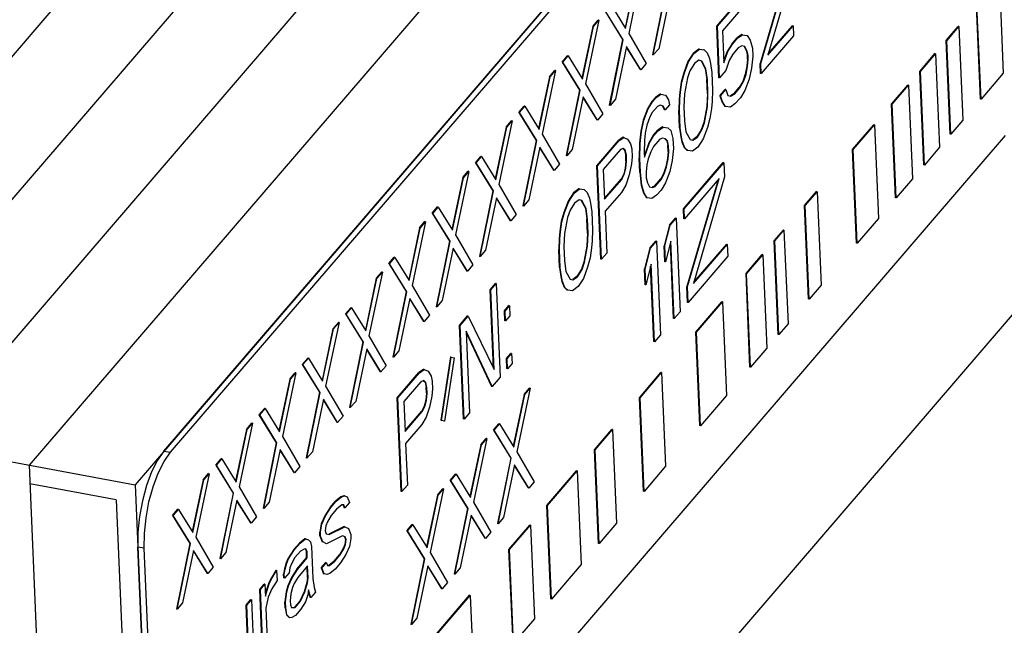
# Model space of a CAD drawing. Extents: x 0 to 1189, y 0 to 841.
# Tile 17 of 27: x 636 to 663, y 611 to 628. Entities that reach past the tile are written whole.
import ezdxf

# ---------------------------------------------------------------- set-up
doc = ezdxf.new("R2010")
doc.units = 0
doc.header["$LTSCALE"] = 65.395
for name, color, linetype in [('AL-BASE_ES7632BT_22_2', 7, 'CONTINUOUS'), ('LABEL_2', 7, 'CONTINUOUS'), ('PRT0001_2', 7, 'CONTINUOUS')]:
    doc.layers.add(name, color=color, linetype=linetype)

msp = doc.modelspace()

# ---------------------------------------------------------------- linework, layer by layer
at = {"layer": 'AL-BASE_ES7632BT_22_2', "color": 7, "linetype": 'CONTINUOUS'}
msp.add_line((630.939, 582.033), (687.151, 647.454), dxfattribs=at)
at = {"layer": 'LABEL_2', "color": 7, "linetype": 'CONTINUOUS'}
for p, q in [((639.608, 615.807), (662.094, 641.975)), ((639.791, 615.773), (662.277, 641.941)), ((652.913, 629.197), (652.541, 627.427)), ((652.744, 629.025), (652.442, 627.584)), ((652.456, 627.561), (652.762, 629.022)), ((656.838, 628.794), (656.195, 626.591)), ((656.213, 626.588), (656.857, 628.79)), ((656.989, 628.77), (656.414, 626.822)), ((662.853, 628.923), (662.964, 626.32)), ((653.577, 628.657), (653.207, 626.831)), ((653.225, 626.828), (653.595, 628.654)), ((654.991, 627.632), (655.844, 628.625)), ((655.009, 627.629), (655.863, 628.622)), ((653.682, 628.464), (653.376, 627.003)), ((655.874, 628.345), (655.147, 627.498)), ((651.891, 628.032), (652.372, 627.255)), ((652.39, 627.252), (651.909, 628.029)), ((652.06, 628.204), (652.456, 627.561)), ((662.326, 625.602), (662.214, 628.204)), ((662.344, 625.598), (662.232, 628.201)), ((651.708, 627.795), (651.336, 626.025)), ((651.54, 627.623), (651.69, 627.799)), ((651.558, 627.62), (651.708, 627.795)), ((651.708, 627.795), (651.69, 627.799)), ((651.54, 627.623), (651.237, 626.182)), ((651.252, 626.159), (651.558, 627.62)), ((651.558, 627.62), (651.54, 627.623)), ((652.541, 627.427), (653.025, 626.594)), ((655.053, 626.192), (654.991, 627.632)), ((655.009, 627.629), (654.991, 627.632)), ((655.071, 626.189), (655.009, 627.629)), ((655.147, 627.498), (655.185, 626.612)), ((655.686, 627.395), (655.558, 627.304)), ((655.577, 627.301), (655.705, 627.391)), ((655.705, 627.391), (655.686, 627.395)), ((655.705, 627.391), (655.837, 627.371)), ((656.414, 626.822), (657.117, 627.639)), ((656.425, 626.859), (657.098, 627.643)), ((657.117, 627.639), (657.098, 627.643)), ((657.117, 627.639), (657.129, 627.362)), ((661.374, 627.227), (661.712, 627.621)), ((661.393, 627.224), (661.731, 627.617)), ((661.731, 627.617), (661.712, 627.621)), ((661.731, 627.617), (661.842, 625.014)), ((652.372, 627.255), (652.002, 625.429)), ((652.021, 625.426), (652.39, 627.252)), ((652.39, 627.252), (652.372, 627.255)), ((655.408, 627.129), (655.285, 626.927)), ((655.303, 626.924), (655.426, 627.125)), ((655.408, 627.129), (655.558, 627.304)), ((655.426, 627.125), (655.408, 627.129)), ((655.426, 627.125), (655.577, 627.301)), ((655.577, 627.301), (655.558, 627.304)), ((655.837, 627.371), (655.922, 627.237)), ((655.922, 627.237), (655.984, 627.019)), ((657.129, 627.362), (656.225, 626.311)), ((661.486, 624.624), (661.374, 627.227)), ((661.393, 627.224), (661.374, 627.227)), ((661.504, 624.621), (661.393, 627.224)), ((652.478, 627.062), (652.171, 625.601)), ((652.473, 627.043), (652.856, 626.422)), ((652.874, 626.419), (652.478, 627.062)), ((653.376, 627.003), (653.225, 626.828)), ((654.339, 626.873), (654.19, 626.642)), ((654.209, 626.639), (654.357, 626.87)), ((654.492, 626.993), (654.339, 626.873)), ((654.357, 626.87), (654.339, 626.873)), ((654.357, 626.87), (654.51, 626.989)), ((654.51, 626.989), (654.492, 626.993)), ((654.51, 626.989), (654.642, 626.969)), ((654.642, 626.969), (654.624, 626.973)), ((654.642, 626.969), (654.725, 626.891)), ((654.725, 626.891), (654.785, 626.728)), ((655.285, 626.927), (655.183, 626.658)), ((655.185, 626.612), (655.303, 626.924)), ((655.303, 626.924), (655.285, 626.927)), ((655.438, 626.849), (655.34, 626.676)), ((655.589, 627.024), (655.438, 626.849)), ((655.691, 627.085), (655.589, 627.024)), ((655.771, 627.062), (655.691, 627.085)), ((655.753, 627.065), (655.81, 626.958)), ((655.829, 626.954), (655.771, 627.062)), ((655.829, 626.954), (655.81, 626.958)), ((655.81, 626.958), (655.843, 626.821)), ((655.861, 626.817), (655.829, 626.954)), ((655.984, 627.019), (655.993, 626.797)), ((660.638, 626.37), (661.063, 626.865)), ((660.656, 626.367), (661.081, 626.862)), ((661.081, 626.862), (661.063, 626.865)), ((661.081, 626.862), (661.193, 624.259)), ((650.686, 626.63), (650.837, 626.806)), ((650.705, 626.627), (650.686, 626.63)), ((650.686, 626.63), (651.168, 625.853)), ((650.705, 626.627), (650.855, 626.802)), ((651.186, 625.85), (650.705, 626.627)), ((650.855, 626.802), (650.837, 626.806)), ((650.855, 626.802), (651.252, 626.159)), ((653.025, 626.594), (652.874, 626.419)), ((653.225, 626.828), (653.207, 626.831)), ((654.19, 626.642), (654.072, 626.33)), ((654.09, 626.327), (654.209, 626.639)), ((654.209, 626.639), (654.19, 626.642)), ((654.369, 626.593), (654.246, 626.391)), ((654.497, 626.683), (654.369, 626.593)), ((654.577, 626.66), (654.497, 626.683)), ((654.558, 626.664), (654.673, 626.448)), ((654.691, 626.445), (654.577, 626.66)), ((654.785, 626.728), (654.817, 626.591)), ((654.817, 626.591), (654.854, 626.343)), ((655.34, 626.676), (655.247, 626.393)), ((655.847, 626.71), (655.829, 626.515)), ((655.847, 626.71), (655.843, 626.821)), ((655.861, 626.817), (655.843, 626.821)), ((655.866, 626.707), (655.847, 626.71)), ((655.848, 626.511), (655.866, 626.707)), ((655.866, 626.707), (655.861, 626.817)), ((655.993, 626.797), (655.955, 626.462)), ((656.207, 626.314), (656.195, 626.591)), ((656.213, 626.588), (656.195, 626.591)), ((656.225, 626.311), (656.213, 626.588)), ((650.504, 626.393), (650.132, 624.623)), ((650.335, 626.222), (650.486, 626.397)), ((650.353, 626.218), (650.504, 626.393)), ((650.504, 626.393), (650.486, 626.397)), ((652.874, 626.419), (652.856, 626.422)), ((654.072, 626.33), (654.004, 626.076)), ((654.022, 626.073), (654.09, 626.327)), ((654.09, 626.327), (654.072, 626.33)), ((654.246, 626.391), (654.175, 626.193)), ((654.673, 626.448), (654.712, 626.145)), ((654.691, 626.445), (654.673, 626.448)), ((654.731, 626.142), (654.691, 626.445)), ((654.854, 626.343), (654.875, 625.845)), ((655.247, 626.393), (655.071, 626.189)), ((655.786, 626.29), (655.716, 626.092)), ((655.829, 626.515), (655.786, 626.29)), ((655.805, 626.287), (655.786, 626.29)), ((655.805, 626.287), (655.848, 626.511)), ((655.848, 626.511), (655.829, 626.515)), ((655.955, 626.462), (655.889, 626.153)), ((656.225, 626.311), (656.207, 626.314)), ((660.749, 623.767), (660.638, 626.37)), ((660.656, 626.367), (660.638, 626.37)), ((660.768, 623.764), (660.656, 626.367)), ((662.964, 626.32), (662.344, 625.598)), ((650.335, 626.222), (650.033, 624.78)), ((650.047, 624.757), (650.353, 626.218)), ((650.353, 626.218), (650.335, 626.222)), ((651.336, 626.025), (651.82, 625.192)), ((654.004, 626.076), (653.963, 625.796)), ((653.981, 625.793), (654.022, 626.073)), ((654.022, 626.073), (654.004, 626.076)), ((654.175, 626.193), (654.089, 625.744)), ((654.729, 625.757), (654.712, 626.145)), ((654.731, 626.142), (654.712, 626.145)), ((654.747, 625.754), (654.731, 626.142)), ((655.071, 626.189), (655.053, 626.192)), ((655.716, 626.092), (655.618, 625.92)), ((655.636, 625.916), (655.734, 626.088)), ((655.734, 626.088), (655.716, 626.092)), ((655.734, 626.088), (655.805, 626.287)), ((655.889, 626.153), (655.771, 625.841)), ((651.168, 625.853), (650.798, 624.028)), ((650.816, 624.024), (651.186, 625.85)), ((651.186, 625.85), (651.168, 625.853)), ((653.963, 625.796), (653.945, 625.601)), ((653.981, 625.793), (653.963, 625.796)), ((653.964, 625.598), (653.981, 625.793)), ((654.089, 625.744), (654.078, 625.382)), ((654.729, 625.757), (654.718, 625.396)), ((654.747, 625.754), (654.729, 625.757)), ((654.736, 625.392), (654.747, 625.754)), ((654.875, 625.845), (654.862, 625.538)), ((655.074, 625.694), (655.225, 625.869)), ((655.092, 625.691), (655.243, 625.866)), ((655.243, 625.866), (655.225, 625.869)), ((655.243, 625.866), (655.303, 625.703)), ((655.467, 625.744), (655.376, 625.69)), ((655.383, 625.679), (655.485, 625.741)), ((655.467, 625.744), (655.618, 625.92)), ((655.485, 625.741), (655.467, 625.744)), ((655.485, 625.741), (655.636, 625.916)), ((655.636, 625.916), (655.618, 625.92)), ((655.771, 625.841), (655.648, 625.639)), ((659.854, 625.458), (660.311, 625.99)), ((659.872, 625.455), (660.329, 625.986)), ((660.329, 625.986), (660.311, 625.99)), ((660.329, 625.986), (660.441, 623.383)), ((651.273, 625.66), (650.967, 624.199)), ((651.269, 625.641), (651.651, 625.021)), ((651.669, 625.017), (651.273, 625.66)), ((652.171, 625.601), (652.021, 625.426)), ((653.184, 625.529), (653.061, 625.328)), ((653.079, 625.325), (653.203, 625.526)), ((653.184, 625.529), (653.285, 625.646)), ((653.203, 625.526), (653.184, 625.529)), ((653.203, 625.526), (653.303, 625.643)), ((653.412, 625.737), (653.285, 625.646)), ((653.303, 625.643), (653.285, 625.646)), ((653.303, 625.643), (653.431, 625.734)), ((653.431, 625.734), (653.412, 625.737)), ((653.431, 625.734), (653.563, 625.713)), ((653.563, 625.713), (653.648, 625.58)), ((653.648, 625.58), (653.68, 625.443)), ((653.945, 625.601), (653.932, 625.295)), ((653.964, 625.598), (653.945, 625.601)), ((653.95, 625.292), (653.964, 625.598)), ((654.862, 625.538), (654.844, 625.343)), ((655.092, 625.691), (655.074, 625.694)), ((655.074, 625.694), (655.134, 625.531)), ((655.152, 625.527), (655.092, 625.691)), ((655.152, 625.527), (655.134, 625.531)), ((655.134, 625.531), (655.219, 625.397)), ((655.237, 625.393), (655.152, 625.527)), ((655.303, 625.703), (655.383, 625.679)), ((655.648, 625.639), (655.497, 625.464)), ((662.344, 625.598), (662.326, 625.602)), ((649.482, 625.229), (649.632, 625.404)), ((649.5, 625.225), (649.482, 625.229)), ((649.482, 625.229), (649.963, 624.451)), ((649.5, 625.225), (649.651, 625.4)), ((649.981, 624.448), (649.5, 625.225)), ((649.651, 625.4), (649.632, 625.404)), ((649.651, 625.4), (650.047, 624.757)), ((652.021, 625.426), (652.002, 625.429)), ((653.061, 625.328), (652.943, 625.016)), ((652.961, 625.012), (653.079, 625.325)), ((653.079, 625.325), (653.061, 625.328)), ((653.189, 625.22), (653.116, 625.077)), ((653.34, 625.395), (653.189, 625.22)), ((653.418, 625.427), (653.34, 625.395)), ((653.498, 625.404), (653.418, 625.427)), ((653.479, 625.408), (653.537, 625.3)), ((653.555, 625.297), (653.498, 625.404)), ((653.555, 625.297), (653.537, 625.3)), ((653.68, 625.443), (653.555, 625.297)), ((653.953, 624.797), (653.932, 625.295)), ((653.95, 625.292), (653.932, 625.295)), ((653.972, 624.793), (653.95, 625.292)), ((654.078, 625.382), (654.095, 624.995)), ((654.718, 625.396), (654.632, 624.947)), ((654.65, 624.943), (654.736, 625.392)), ((654.736, 625.392), (654.718, 625.396)), ((654.844, 625.343), (654.803, 625.063)), ((655.237, 625.393), (655.219, 625.397)), ((655.369, 625.373), (655.237, 625.393)), ((655.497, 625.464), (655.369, 625.373)), ((659.966, 622.855), (659.854, 625.458)), ((659.872, 625.455), (659.854, 625.458)), ((659.984, 622.852), (659.872, 625.455)), ((649.299, 624.992), (648.927, 623.221)), ((649.13, 624.82), (649.281, 624.995)), ((649.149, 624.816), (649.299, 624.992)), ((649.299, 624.992), (649.281, 624.995)), ((651.669, 625.017), (651.651, 625.021)), ((651.82, 625.192), (651.669, 625.017)), ((652.943, 625.016), (652.877, 624.707)), ((652.895, 624.703), (652.961, 625.012)), ((652.961, 625.012), (652.943, 625.016)), ((653.116, 625.077), (653.046, 624.879)), ((654.095, 624.995), (654.134, 624.691)), ((654.632, 624.947), (654.561, 624.748)), ((654.58, 624.745), (654.65, 624.943)), ((654.65, 624.943), (654.632, 624.947)), ((654.803, 625.063), (654.735, 624.809)), ((661.842, 625.014), (661.504, 624.621)), ((649.13, 624.82), (648.828, 623.378)), ((648.843, 623.355), (649.149, 624.816)), ((649.149, 624.816), (649.13, 624.82)), ((652.877, 624.707), (652.839, 624.371)), ((652.857, 624.368), (652.895, 624.703)), ((652.895, 624.703), (652.877, 624.707)), ((653.003, 624.654), (652.985, 624.459)), ((653.046, 624.879), (653.003, 624.654)), ((653.225, 624.588), (653.35, 624.734)), ((653.243, 624.585), (653.368, 624.731)), ((653.478, 624.825), (653.35, 624.734)), ((653.368, 624.731), (653.35, 624.734)), ((653.368, 624.731), (653.496, 624.821)), ((653.496, 624.821), (653.478, 624.825)), ((653.496, 624.821), (653.629, 624.801)), ((653.629, 624.801), (653.711, 624.723)), ((653.711, 624.723), (653.773, 624.504)), ((653.953, 624.797), (653.99, 624.549)), ((653.972, 624.793), (653.953, 624.797)), ((654.009, 624.545), (653.972, 624.793)), ((654.134, 624.691), (654.249, 624.476)), ((654.561, 624.748), (654.438, 624.547)), ((654.457, 624.543), (654.58, 624.745)), ((654.58, 624.745), (654.561, 624.748)), ((654.735, 624.809), (654.617, 624.497)), ((658.771, 624.198), (659.361, 624.885)), ((658.79, 624.195), (659.38, 624.881)), ((659.38, 624.881), (659.361, 624.885)), ((659.38, 624.881), (659.491, 622.278)), ((663.02, 624.588), (640.535, 598.42)), ((649.963, 624.451), (649.593, 622.626)), ((649.612, 622.622), (649.981, 624.448)), ((649.981, 624.448), (649.963, 624.451)), ((650.132, 624.623), (650.615, 623.79)), ((651.653, 623.748), (652.256, 624.449)), ((651.672, 623.745), (652.274, 624.445)), ((652.384, 624.54), (652.256, 624.449)), ((652.274, 624.445), (652.256, 624.449)), ((652.274, 624.445), (652.402, 624.536)), ((652.402, 624.536), (652.384, 624.54)), ((652.402, 624.536), (652.509, 624.487)), ((652.509, 624.487), (652.594, 624.353)), ((652.839, 624.371), (652.83, 623.955)), ((652.857, 624.368), (652.839, 624.371)), ((652.985, 624.459), (652.974, 624.097)), ((653.101, 624.387), (652.977, 624.035)), ((652.979, 623.986), (653.12, 624.383)), ((653.225, 624.588), (653.101, 624.387)), ((653.12, 624.383), (653.101, 624.387)), ((653.12, 624.383), (653.243, 624.585)), ((653.243, 624.585), (653.225, 624.588)), ((653.405, 624.483), (653.23, 624.278)), ((653.483, 624.515), (653.405, 624.483)), ((653.563, 624.492), (653.483, 624.515)), ((653.545, 624.495), (653.6, 624.443)), ((653.618, 624.44), (653.563, 624.492)), ((653.618, 624.44), (653.6, 624.443)), ((653.6, 624.443), (653.632, 624.306)), ((653.65, 624.303), (653.618, 624.44)), ((653.773, 624.504), (653.785, 624.227)), ((654.009, 624.545), (653.99, 624.549)), ((653.99, 624.549), (654.023, 624.412)), ((654.041, 624.408), (654.009, 624.545)), ((654.041, 624.408), (654.023, 624.412)), ((654.023, 624.412), (654.082, 624.249)), ((654.1, 624.245), (654.041, 624.408)), ((654.249, 624.476), (654.329, 624.453)), ((654.438, 624.547), (654.321, 624.464)), ((654.329, 624.453), (654.457, 624.543)), ((654.457, 624.543), (654.438, 624.547)), ((654.617, 624.497), (654.468, 624.267)), ((661.504, 624.621), (661.486, 624.624)), ((650.068, 624.259), (649.762, 622.797)), ((650.064, 624.239), (650.447, 623.619)), ((650.465, 623.615), (650.068, 624.259)), ((650.967, 624.199), (650.816, 624.024)), ((652.311, 624.198), (651.834, 623.643)), ((652.389, 624.23), (652.311, 624.198)), ((652.382, 624.223), (652.425, 624.181)), ((652.444, 624.178), (652.389, 624.23)), ((652.444, 624.178), (652.425, 624.181)), ((652.425, 624.181), (652.457, 624.044)), ((652.476, 624.041), (652.444, 624.178)), ((652.594, 624.353), (652.626, 624.216)), ((652.626, 624.216), (652.636, 623.994)), ((652.848, 623.951), (652.857, 624.368)), ((652.974, 624.097), (652.979, 623.986)), ((653.157, 624.135), (653.086, 623.937)), ((653.23, 624.278), (653.157, 624.135)), ((653.639, 624.14), (653.621, 623.945)), ((653.639, 624.14), (653.632, 624.306)), ((653.65, 624.303), (653.632, 624.306)), ((653.657, 624.137), (653.639, 624.14)), ((653.639, 623.941), (653.657, 624.137)), ((653.657, 624.137), (653.65, 624.303)), ((653.785, 624.227), (653.747, 623.892)), ((654.1, 624.245), (654.082, 624.249)), ((654.082, 624.249), (654.165, 624.17)), ((654.183, 624.167), (654.1, 624.245)), ((654.183, 624.167), (654.165, 624.17)), ((654.315, 624.147), (654.183, 624.167)), ((654.468, 624.267), (654.315, 624.147)), ((658.883, 621.595), (658.771, 624.198)), ((658.79, 624.195), (658.771, 624.198)), ((658.901, 621.592), (658.79, 624.195)), ((661.193, 624.259), (660.768, 623.764)), ((648.277, 623.827), (648.428, 624.002)), ((648.296, 623.823), (648.277, 623.827)), ((648.277, 623.827), (648.758, 623.049)), ((648.296, 623.823), (648.446, 623.999)), ((648.777, 623.046), (648.296, 623.823)), ((648.446, 623.999), (648.428, 624.002)), ((648.446, 623.999), (648.843, 623.355)), ((650.816, 624.024), (650.798, 624.028)), ((652.465, 623.878), (652.447, 623.683)), ((652.465, 623.878), (652.457, 624.044)), ((652.476, 624.041), (652.457, 624.044)), ((652.483, 623.875), (652.465, 623.878)), ((652.465, 623.679), (652.483, 623.875)), ((652.483, 623.875), (652.476, 624.041)), ((652.636, 623.994), (652.618, 623.799)), ((652.847, 623.567), (652.83, 623.955)), ((652.848, 623.951), (652.83, 623.955)), ((652.865, 623.563), (652.848, 623.951)), ((653.086, 623.937), (653.041, 623.768)), ((653.621, 623.945), (653.578, 623.72)), ((653.596, 623.717), (653.639, 623.941)), ((653.639, 623.941), (653.621, 623.945)), ((653.747, 623.892), (653.681, 623.583)), ((654.066, 622.547), (655.17, 623.832)), ((654.084, 622.544), (655.188, 623.829)), ((655.188, 623.829), (655.17, 623.832)), ((655.188, 623.829), (655.205, 623.441)), ((648.095, 623.59), (647.723, 621.819)), ((647.926, 623.418), (648.076, 623.593)), ((647.944, 623.414), (648.095, 623.59)), ((648.095, 623.59), (648.076, 623.593)), ((650.465, 623.615), (650.447, 623.619)), ((650.615, 623.79), (650.465, 623.615)), ((651.765, 621.145), (651.653, 623.748)), ((651.672, 623.745), (651.653, 623.748)), ((651.783, 621.142), (651.672, 623.745)), ((651.834, 623.643), (651.87, 622.812)), ((652.447, 623.683), (652.401, 623.513)), ((652.419, 623.51), (652.465, 623.679)), ((652.465, 623.679), (652.447, 623.683)), ((652.618, 623.799), (652.552, 623.49)), ((652.847, 623.567), (652.888, 623.208)), ((652.865, 623.563), (652.847, 623.567)), ((652.907, 623.205), (652.865, 623.563)), ((653.041, 623.768), (653.023, 623.573)), ((653.023, 623.573), (653.03, 623.406)), ((653.578, 623.72), (653.507, 623.522)), ((653.526, 623.518), (653.596, 623.717)), ((653.681, 623.583), (653.563, 623.271)), ((653.596, 623.717), (653.578, 623.72)), ((660.768, 623.764), (660.749, 623.767)), ((647.926, 623.418), (647.624, 621.976)), ((647.638, 621.953), (647.944, 623.414)), ((647.944, 623.414), (647.926, 623.418)), ((651.869, 622.836), (652.328, 623.37)), ((651.87, 622.812), (652.347, 623.367)), ((652.401, 623.513), (652.328, 623.37)), ((652.347, 623.367), (652.328, 623.37)), ((652.347, 623.367), (652.419, 623.51)), ((652.419, 623.51), (652.401, 623.513)), ((652.552, 623.49), (652.459, 623.207)), ((653.03, 623.406), (653.062, 623.269)), ((653.259, 623.174), (653.434, 623.379)), ((653.277, 623.171), (653.453, 623.375)), ((653.507, 623.522), (653.434, 623.379)), ((653.453, 623.375), (653.434, 623.379)), ((653.453, 623.375), (653.526, 623.518)), ((653.526, 623.518), (653.507, 623.522)), ((655.062, 623.391), (654.096, 622.267)), ((655.032, 623.357), (654.158, 620.387)), ((654.176, 620.384), (655.062, 623.391)), ((655.205, 623.441), (654.347, 620.466)), ((660.441, 623.383), (659.984, 622.852)), ((648.758, 623.049), (648.389, 621.224)), ((648.407, 621.22), (648.777, 623.046)), ((648.777, 623.046), (648.758, 623.049)), ((648.927, 623.221), (649.411, 622.389)), ((651.154, 623.108), (651.001, 622.989)), ((651.019, 622.985), (651.172, 623.105)), ((651.172, 623.105), (651.154, 623.108)), ((651.172, 623.105), (651.305, 623.085)), ((651.305, 623.085), (651.387, 623.006)), ((651.387, 623.006), (651.447, 622.843)), ((652.336, 623.006), (651.884, 622.48)), ((652.459, 623.207), (652.336, 623.006)), ((652.907, 623.205), (652.888, 623.208)), ((652.888, 623.208), (652.951, 622.99)), ((652.969, 622.987), (652.907, 623.205)), ((653.062, 623.269), (653.119, 623.162)), ((653.119, 623.162), (653.199, 623.139)), ((653.259, 623.174), (653.196, 623.148)), ((653.199, 623.139), (653.277, 623.171)), ((653.277, 623.171), (653.259, 623.174)), ((653.44, 623.069), (653.314, 622.923)), ((653.563, 623.271), (653.44, 623.069)), ((657.436, 622.644), (657.764, 623.025)), ((657.454, 622.64), (657.782, 623.022)), ((657.782, 623.022), (657.764, 623.025)), ((657.782, 623.022), (657.894, 620.419)), ((648.864, 622.857), (648.558, 621.396)), ((648.86, 622.837), (649.242, 622.217)), ((649.26, 622.213), (648.864, 622.857)), ((649.762, 622.797), (649.612, 622.622)), ((650.853, 622.758), (650.734, 622.446)), ((650.753, 622.442), (650.871, 622.755)), ((651.001, 622.989), (650.853, 622.758)), ((650.871, 622.755), (650.853, 622.758)), ((650.871, 622.755), (651.019, 622.985)), ((651.019, 622.985), (651.001, 622.989)), ((651.159, 622.799), (651.031, 622.708)), ((651.239, 622.776), (651.159, 622.799)), ((651.221, 622.779), (651.335, 622.564)), ((651.354, 622.56), (651.239, 622.776)), ((651.447, 622.843), (651.479, 622.706)), ((652.969, 622.987), (652.951, 622.99)), ((652.951, 622.99), (653.035, 622.856)), ((653.054, 622.853), (652.969, 622.987)), ((653.054, 622.853), (653.035, 622.856)), ((653.186, 622.832), (653.054, 622.853)), ((653.314, 622.923), (653.186, 622.832)), ((659.984, 622.852), (659.966, 622.855)), ((647.073, 622.425), (647.223, 622.6)), ((647.091, 622.421), (647.242, 622.597)), ((647.242, 622.597), (647.223, 622.6)), ((647.242, 622.597), (647.638, 621.953)), ((649.612, 622.622), (649.593, 622.626)), ((650.908, 622.507), (650.837, 622.308)), ((651.031, 622.708), (650.908, 622.507)), ((651.335, 622.564), (651.375, 622.261)), ((651.354, 622.56), (651.335, 622.564)), ((651.393, 622.257), (651.354, 622.56)), ((651.479, 622.706), (651.516, 622.459)), ((651.516, 622.459), (651.537, 621.96)), ((651.884, 622.48), (651.934, 621.317)), ((654.077, 622.27), (654.066, 622.547)), ((654.084, 622.544), (654.066, 622.547)), ((654.096, 622.267), (654.084, 622.544)), ((657.547, 620.041), (657.436, 622.644)), ((657.454, 622.64), (657.436, 622.644)), ((657.566, 620.037), (657.454, 622.64)), ((646.89, 622.188), (646.518, 620.418)), ((646.721, 622.016), (646.872, 622.191)), ((646.74, 622.013), (646.89, 622.188)), ((646.89, 622.188), (646.872, 622.191)), ((647.091, 622.421), (647.073, 622.425)), ((647.073, 622.425), (647.554, 621.648)), ((647.572, 621.644), (647.091, 622.421)), ((649.26, 622.213), (649.242, 622.217)), ((649.411, 622.389), (649.26, 622.213)), ((650.666, 622.192), (650.626, 621.912)), ((650.644, 621.909), (650.685, 622.189)), ((650.734, 622.446), (650.666, 622.192)), ((650.685, 622.189), (650.666, 622.192)), ((650.685, 622.189), (650.753, 622.442)), ((650.753, 622.442), (650.734, 622.446)), ((650.837, 622.308), (650.751, 621.859)), ((651.391, 621.873), (651.375, 622.261)), ((651.393, 622.257), (651.375, 622.261)), ((651.41, 621.87), (651.393, 622.257)), ((653.679, 622.097), (653.845, 622.29)), ((653.697, 622.094), (653.863, 622.287)), ((653.863, 622.287), (653.845, 622.29)), ((653.863, 622.287), (653.975, 619.684)), ((654.096, 622.267), (654.077, 622.27)), ((659.491, 622.278), (658.901, 621.592)), ((646.721, 622.016), (646.419, 620.574)), ((646.433, 620.551), (646.74, 622.013)), ((646.74, 622.013), (646.721, 622.016)), ((650.626, 621.912), (650.608, 621.717)), ((650.644, 621.909), (650.626, 621.912)), ((650.626, 621.713), (650.644, 621.909)), ((651.537, 621.96), (651.524, 621.654)), ((653.679, 622.097), (653.53, 621.517)), ((653.548, 621.514), (653.697, 622.094)), ((653.697, 622.094), (653.679, 622.097)), ((656.588, 621.657), (656.844, 621.955)), ((656.607, 621.654), (656.862, 621.951)), ((656.862, 621.951), (656.844, 621.955)), ((656.862, 621.951), (656.974, 619.348)), ((647.554, 621.648), (647.184, 619.822)), ((647.203, 619.818), (647.572, 621.644)), ((647.572, 621.644), (647.554, 621.648)), ((647.723, 621.819), (648.206, 620.987)), ((650.608, 621.717), (650.594, 621.411)), ((650.626, 621.713), (650.608, 621.717)), ((650.613, 621.407), (650.626, 621.713)), ((650.751, 621.859), (650.74, 621.498)), ((651.391, 621.873), (651.38, 621.511)), ((651.41, 621.87), (651.391, 621.873)), ((651.399, 621.508), (651.41, 621.87)), ((651.524, 621.654), (651.506, 621.459)), ((653.127, 621.455), (653.293, 621.648)), ((653.145, 621.451), (653.311, 621.644)), ((653.311, 621.644), (653.293, 621.648)), ((653.311, 621.644), (653.422, 619.041)), ((653.716, 621.651), (653.567, 621.07)), ((653.809, 619.491), (653.716, 621.651)), ((656.7, 619.054), (656.588, 621.657)), ((656.607, 621.654), (656.588, 621.657)), ((656.718, 619.051), (656.607, 621.654)), ((647.659, 621.455), (647.353, 619.994)), ((647.655, 621.435), (648.037, 620.815)), ((648.056, 620.811), (647.659, 621.455)), ((648.558, 621.396), (648.407, 621.22)), ((650.616, 620.912), (650.594, 621.411)), ((650.613, 621.407), (650.594, 621.411)), ((650.634, 620.909), (650.613, 621.407)), ((650.74, 621.498), (650.757, 621.11)), ((651.38, 621.511), (651.294, 621.062)), ((651.313, 621.059), (651.399, 621.508)), ((651.399, 621.508), (651.38, 621.511)), ((651.506, 621.459), (651.466, 621.179)), ((653.127, 621.455), (652.978, 620.874)), ((652.996, 620.871), (653.145, 621.451)), ((653.145, 621.451), (653.127, 621.455)), ((653.549, 621.074), (653.53, 621.517)), ((653.548, 621.514), (653.53, 621.517)), ((653.567, 621.07), (653.548, 621.514)), ((653.791, 619.494), (653.701, 621.59)), ((654.347, 620.466), (655.285, 621.558)), ((654.357, 620.503), (655.267, 621.561)), ((655.285, 621.558), (655.267, 621.561)), ((655.285, 621.558), (655.3, 621.226)), ((658.901, 621.592), (658.883, 621.595)), ((645.868, 621.023), (646.019, 621.198)), ((645.886, 621.02), (646.037, 621.195)), ((646.037, 621.195), (646.019, 621.198)), ((646.037, 621.195), (646.433, 620.551)), ((648.407, 621.22), (648.389, 621.224)), ((650.757, 621.11), (650.796, 620.807)), ((651.466, 621.179), (651.397, 620.925)), ((651.783, 621.142), (651.765, 621.145)), ((651.934, 621.317), (651.783, 621.142)), ((655.3, 621.226), (654.195, 619.941)), ((655.805, 620.745), (656.258, 621.273)), ((655.823, 620.742), (656.276, 621.27)), ((656.276, 621.27), (656.258, 621.273)), ((656.276, 621.27), (656.388, 618.667)), ((645.886, 621.02), (645.868, 621.023)), ((645.868, 621.023), (646.349, 620.246)), ((646.368, 620.242), (645.886, 621.02)), ((648.056, 620.811), (648.037, 620.815)), ((648.206, 620.987), (648.056, 620.811)), ((650.616, 620.912), (650.653, 620.664)), ((650.634, 620.909), (650.616, 620.912)), ((650.671, 620.661), (650.634, 620.909)), ((651.224, 620.864), (651.101, 620.663)), ((651.119, 620.659), (651.242, 620.861)), ((651.294, 621.062), (651.224, 620.864)), ((651.242, 620.861), (651.224, 620.864)), ((651.242, 620.861), (651.313, 621.059)), ((651.397, 620.925), (651.279, 620.613)), ((651.313, 621.059), (651.294, 621.062)), ((652.997, 620.431), (652.978, 620.874)), ((652.996, 620.871), (652.978, 620.874)), ((653.015, 620.428), (652.996, 620.871)), ((653.164, 621.008), (653.015, 620.428)), ((653.239, 618.852), (653.149, 620.948)), ((653.257, 618.848), (653.164, 621.008)), ((653.567, 621.07), (653.549, 621.074)), ((645.517, 620.614), (645.215, 619.173)), ((645.229, 619.15), (645.535, 620.611)), ((645.686, 620.786), (645.314, 619.016)), ((645.517, 620.614), (645.667, 620.789)), ((645.535, 620.611), (645.517, 620.614)), ((645.535, 620.611), (645.686, 620.786)), ((645.686, 620.786), (645.667, 620.789)), ((650.653, 620.664), (650.685, 620.528)), ((650.671, 620.661), (650.653, 620.664)), ((650.703, 620.524), (650.671, 620.661)), ((650.796, 620.807), (650.911, 620.592)), ((650.911, 620.592), (650.991, 620.568)), ((651.101, 620.663), (650.983, 620.579)), ((650.991, 620.568), (651.119, 620.659)), ((651.119, 620.659), (651.101, 620.663)), ((651.279, 620.613), (651.131, 620.382)), ((655.916, 618.142), (655.805, 620.745)), ((655.823, 620.742), (655.805, 620.745)), ((655.934, 618.139), (655.823, 620.742)), ((646.518, 620.418), (647.002, 619.585)), ((648.687, 620.296), (648.838, 620.471)), ((648.781, 618.118), (648.687, 620.296)), ((648.706, 620.292), (648.687, 620.296)), ((648.706, 620.292), (648.856, 620.468)), ((648.8, 618.077), (648.706, 620.292)), ((648.856, 620.468), (648.838, 620.471)), ((648.856, 620.468), (648.968, 617.865)), ((650.703, 620.524), (650.685, 620.528)), ((650.685, 620.528), (650.745, 620.364)), ((650.763, 620.361), (650.703, 620.524)), ((650.763, 620.361), (650.745, 620.364)), ((650.745, 620.364), (650.827, 620.286)), ((650.845, 620.282), (650.763, 620.361)), ((650.845, 620.282), (650.827, 620.286)), ((650.978, 620.262), (650.845, 620.282)), ((651.131, 620.382), (650.978, 620.262)), ((653.015, 620.428), (652.997, 620.431)), ((654.177, 619.944), (654.158, 620.387)), ((654.176, 620.384), (654.158, 620.387)), ((654.195, 619.941), (654.176, 620.384)), ((657.894, 620.419), (657.566, 620.037)), ((646.349, 620.246), (645.98, 618.42)), ((645.998, 618.417), (646.368, 620.242)), ((646.455, 620.053), (646.149, 618.592)), ((646.368, 620.242), (646.349, 620.246)), ((646.451, 620.033), (646.833, 619.413)), ((646.851, 619.41), (646.455, 620.053)), ((647.353, 619.994), (647.203, 619.818)), ((657.566, 620.037), (657.547, 620.041)), ((644.664, 619.621), (644.814, 619.796)), ((644.682, 619.618), (644.832, 619.793)), ((644.832, 619.793), (644.814, 619.796)), ((644.832, 619.793), (645.229, 619.15)), ((647.203, 619.818), (647.184, 619.822)), ((649.081, 619.708), (649.207, 619.854)), ((649.1, 619.704), (649.225, 619.85)), ((649.225, 619.85), (649.207, 619.854)), ((649.225, 619.85), (649.237, 619.574)), ((654.195, 619.941), (654.177, 619.944)), ((654.405, 619.117), (655.133, 619.963)), ((654.424, 619.113), (655.151, 619.96)), ((655.151, 619.96), (655.133, 619.963)), ((655.151, 619.96), (655.263, 617.357)), ((644.682, 619.618), (644.664, 619.621)), ((644.664, 619.621), (645.145, 618.844)), ((645.163, 618.84), (644.682, 619.618)), ((647.002, 619.585), (646.851, 619.41)), ((647.834, 619.303), (648.06, 619.566)), ((647.852, 619.299), (648.078, 619.562)), ((648.078, 619.562), (648.06, 619.566)), ((648.078, 619.562), (648.8, 618.077)), ((649.093, 619.431), (649.081, 619.708)), ((649.1, 619.704), (649.081, 619.708)), ((649.111, 619.428), (649.1, 619.704)), ((649.237, 619.574), (649.111, 619.428)), ((653.809, 619.491), (653.791, 619.494)), ((653.975, 619.684), (653.809, 619.491)), ((644.312, 619.212), (644.01, 617.771)), ((644.024, 617.748), (644.331, 619.209)), ((644.481, 619.384), (644.109, 617.614)), ((644.312, 619.212), (644.463, 619.387)), ((644.331, 619.209), (644.312, 619.212)), ((644.331, 619.209), (644.481, 619.384)), ((644.481, 619.384), (644.463, 619.387)), ((646.851, 619.41), (646.833, 619.413)), ((647.946, 616.7), (647.834, 619.303)), ((647.852, 619.299), (647.834, 619.303)), ((647.964, 616.696), (647.852, 619.299)), ((649.111, 619.428), (649.093, 619.431)), ((656.974, 619.348), (656.718, 619.051)), ((645.314, 619.016), (645.797, 618.183)), ((648.017, 619.142), (648.114, 616.872)), ((648.742, 617.602), (648.017, 619.142)), ((648.019, 619.103), (648.723, 617.605)), ((653.422, 619.041), (653.257, 618.848)), ((654.517, 616.514), (654.405, 619.117)), ((654.424, 619.113), (654.405, 619.117)), ((654.535, 616.51), (654.424, 619.113)), ((656.718, 619.051), (656.7, 619.054)), ((645.145, 618.844), (644.775, 617.018)), ((644.793, 617.015), (645.163, 618.84)), ((645.25, 618.651), (644.944, 617.19)), ((645.163, 618.84), (645.145, 618.844)), ((645.246, 618.631), (645.628, 618.011)), ((645.647, 618.008), (645.25, 618.651)), ((653.257, 618.848), (653.239, 618.852)), ((656.388, 618.667), (655.934, 618.139)), ((643.459, 618.219), (643.61, 618.394)), ((643.477, 618.216), (643.628, 618.391)), ((643.628, 618.391), (643.61, 618.394)), ((643.628, 618.391), (644.024, 617.748)), ((645.998, 618.417), (645.98, 618.42)), ((646.149, 618.592), (645.998, 618.417)), ((647.582, 618.428), (647.315, 616.664)), ((647.333, 616.66), (647.6, 618.424)), ((647.68, 618.401), (647.413, 616.637)), ((647.6, 618.424), (647.582, 618.428)), ((647.6, 618.424), (647.68, 618.401)), ((649.138, 618.379), (649.264, 618.525)), ((649.15, 618.102), (649.138, 618.379)), ((649.157, 618.375), (649.138, 618.379)), ((649.157, 618.375), (649.282, 618.521)), ((649.168, 618.098), (649.157, 618.375)), ((649.282, 618.521), (649.264, 618.525)), ((649.282, 618.521), (649.294, 618.244)), ((643.477, 618.216), (643.459, 618.219)), ((643.459, 618.219), (643.94, 617.442)), ((643.959, 617.439), (643.477, 618.216)), ((645.797, 618.183), (645.647, 618.008)), ((646.833, 618.079), (646.705, 617.989)), ((646.723, 617.985), (646.851, 618.076)), ((646.851, 618.076), (646.833, 618.079)), ((646.851, 618.076), (646.958, 618.026)), ((649.168, 618.098), (649.15, 618.102)), ((649.294, 618.244), (649.168, 618.098)), ((655.934, 618.139), (655.916, 618.142)), ((643.108, 617.81), (642.806, 616.369)), ((642.82, 616.346), (643.126, 617.807)), ((643.277, 617.982), (642.905, 616.212)), ((643.108, 617.81), (643.258, 617.986)), ((643.126, 617.807), (643.108, 617.81)), ((643.126, 617.807), (643.277, 617.982)), ((643.277, 617.982), (643.258, 617.986)), ((645.647, 618.008), (645.628, 618.011)), ((646.102, 617.288), (646.705, 617.989)), ((646.121, 617.284), (646.723, 617.985)), ((646.723, 617.985), (646.705, 617.989)), ((646.958, 618.026), (647.043, 617.893)), ((647.043, 617.893), (647.075, 617.756)), ((648.968, 617.865), (648.742, 617.602)), ((652.838, 617.292), (653.439, 617.992)), ((652.856, 617.289), (653.457, 617.989)), ((653.457, 617.989), (653.439, 617.992)), ((653.457, 617.989), (653.569, 615.386)), ((644.109, 617.614), (644.593, 616.781)), ((646.76, 617.737), (646.283, 617.183)), ((646.838, 617.77), (646.76, 617.737)), ((646.831, 617.762), (646.874, 617.721)), ((646.893, 617.717), (646.838, 617.77)), ((646.874, 617.721), (646.906, 617.584)), ((646.893, 617.717), (646.874, 617.721)), ((646.925, 617.58), (646.893, 617.717)), ((646.914, 617.418), (646.906, 617.584)), ((646.925, 617.58), (646.906, 617.584)), ((646.932, 617.414), (646.925, 617.58)), ((647.085, 617.534), (647.067, 617.339)), ((647.075, 617.756), (647.085, 617.534)), ((648.742, 617.602), (648.723, 617.605)), ((649.798, 617.555), (649.426, 615.785)), ((649.629, 617.384), (649.779, 617.559)), ((649.647, 617.38), (649.798, 617.555)), ((649.798, 617.555), (649.779, 617.559)), ((643.94, 617.442), (643.571, 615.616)), ((643.589, 615.613), (643.959, 617.439)), ((644.046, 617.249), (643.739, 615.788)), ((643.959, 617.439), (643.94, 617.442)), ((644.442, 616.606), (644.046, 617.249)), ((646.214, 614.685), (646.102, 617.288)), ((646.121, 617.284), (646.102, 617.288)), ((646.232, 614.681), (646.121, 617.284)), ((646.914, 617.418), (646.896, 617.222)), ((646.932, 617.414), (646.914, 617.418)), ((646.914, 617.219), (646.932, 617.414)), ((647.067, 617.339), (647.001, 617.03)), ((649.629, 617.384), (649.327, 615.942)), ((649.341, 615.919), (649.647, 617.38)), ((649.647, 617.38), (649.629, 617.384)), ((652.949, 614.69), (652.838, 617.292)), ((652.856, 617.289), (652.838, 617.292)), ((652.968, 614.686), (652.856, 617.289)), ((655.263, 617.357), (654.535, 616.51)), ((642.254, 616.817), (642.405, 616.993)), ((642.273, 616.814), (642.423, 616.989)), ((642.423, 616.989), (642.405, 616.993)), ((642.423, 616.989), (642.82, 616.346)), ((644.042, 617.23), (644.424, 616.609)), ((644.793, 617.015), (644.775, 617.018)), ((644.944, 617.19), (644.793, 617.015)), ((646.283, 617.183), (646.319, 616.352)), ((646.85, 617.053), (646.777, 616.91)), ((646.796, 616.907), (646.868, 617.05)), ((646.896, 617.222), (646.85, 617.053)), ((646.868, 617.05), (646.85, 617.053)), ((646.868, 617.05), (646.914, 617.219)), ((646.914, 617.219), (646.896, 617.222)), ((647.001, 617.03), (646.908, 616.747)), ((642.273, 616.814), (642.254, 616.817)), ((642.254, 616.817), (642.736, 616.04)), ((642.754, 616.037), (642.273, 616.814)), ((644.593, 616.781), (644.442, 616.606)), ((646.318, 616.375), (646.777, 616.91)), ((646.319, 616.352), (646.796, 616.907)), ((646.796, 616.907), (646.777, 616.91)), ((646.908, 616.747), (646.785, 616.545)), ((647.964, 616.696), (647.946, 616.7)), ((648.114, 616.872), (647.964, 616.696)), ((642.072, 616.58), (641.7, 614.81)), ((641.903, 616.408), (642.054, 616.584)), ((641.921, 616.405), (642.072, 616.58)), ((642.072, 616.58), (642.054, 616.584)), ((644.442, 616.606), (644.424, 616.609)), ((646.785, 616.545), (646.333, 616.02)), ((647.333, 616.66), (647.315, 616.664)), ((647.413, 616.637), (647.333, 616.66)), ((647.413, 616.637), (647.395, 616.64)), ((648.776, 616.391), (648.926, 616.566)), ((648.794, 616.387), (648.944, 616.562)), ((648.944, 616.562), (648.926, 616.566)), ((648.944, 616.562), (649.341, 615.919)), ((654.535, 616.51), (654.517, 616.514)), ((641.903, 616.408), (641.601, 614.967)), ((641.615, 614.944), (641.921, 616.405)), ((641.921, 616.405), (641.903, 616.408)), ((642.905, 616.212), (643.388, 615.379)), ((648.593, 616.153), (648.221, 614.383)), ((648.424, 615.982), (648.575, 616.157)), ((648.442, 615.978), (648.593, 616.153)), ((648.593, 616.153), (648.575, 616.157)), ((648.794, 616.387), (648.776, 616.391)), ((648.776, 616.391), (649.257, 615.613)), ((649.275, 615.61), (648.794, 616.387)), ((651.592, 615.842), (652.076, 616.406)), ((651.61, 615.839), (652.094, 616.403)), ((652.094, 616.403), (652.076, 616.406)), ((652.094, 616.403), (652.206, 613.8)), ((642.736, 616.04), (642.366, 614.214)), ((642.384, 614.211), (642.754, 616.037)), ((642.754, 616.037), (642.736, 616.04)), ((646.333, 616.02), (646.383, 614.857)), ((648.424, 615.982), (648.122, 614.54)), ((648.136, 614.517), (648.442, 615.978)), ((648.442, 615.978), (648.424, 615.982)), ((639.608, 615.807), (639.791, 615.773)), ((639.614, 615.52), (639.791, 615.773)), ((642.841, 615.847), (642.535, 614.386)), ((642.837, 615.828), (643.219, 615.207)), ((643.238, 615.204), (642.841, 615.847)), ((643.589, 615.613), (643.571, 615.616)), ((643.739, 615.788), (643.589, 615.613)), ((649.257, 615.613), (648.887, 613.788)), ((648.905, 613.784), (649.275, 615.61)), ((649.275, 615.61), (649.257, 615.613)), ((649.426, 615.785), (649.909, 614.952)), ((651.703, 613.239), (651.592, 615.842)), ((651.61, 615.839), (651.592, 615.842)), ((651.722, 613.236), (651.61, 615.839)), ((641.05, 615.415), (641.2, 615.591)), ((641.068, 615.412), (641.05, 615.415)), ((641.05, 615.415), (641.531, 614.638)), ((641.068, 615.412), (641.219, 615.587)), ((641.549, 614.635), (641.068, 615.412)), ((641.219, 615.587), (641.2, 615.591)), ((641.219, 615.587), (641.615, 614.944)), ((643.388, 615.379), (643.238, 615.204)), ((649.362, 615.421), (649.056, 613.959)), ((649.358, 615.401), (649.74, 614.781)), ((649.759, 614.777), (649.362, 615.421)), ((653.569, 615.386), (652.968, 614.686)), ((640.867, 615.178), (640.495, 613.408)), ((640.699, 615.007), (640.849, 615.182)), ((640.717, 615.003), (640.867, 615.178)), ((640.867, 615.178), (640.849, 615.182)), ((643.238, 615.204), (643.219, 615.207)), ((647.571, 614.989), (647.722, 615.164)), ((647.589, 614.985), (647.74, 615.161)), ((647.74, 615.161), (647.722, 615.164)), ((647.74, 615.161), (648.136, 614.517)), ((650.263, 614.295), (651.091, 615.259)), ((650.281, 614.292), (651.109, 615.256)), ((651.109, 615.256), (651.091, 615.259)), ((651.109, 615.256), (651.221, 612.653)), ((640.699, 615.007), (640.396, 613.565)), ((640.411, 613.542), (640.717, 615.003)), ((640.717, 615.003), (640.699, 615.007)), ((641.7, 614.81), (642.184, 613.977)), ((646.383, 614.857), (646.232, 614.681)), ((647.589, 614.985), (647.571, 614.989)), ((647.571, 614.989), (648.052, 614.211)), ((648.07, 614.208), (647.589, 614.985)), ((649.909, 614.952), (649.759, 614.777)), ((641.531, 614.638), (641.161, 612.813)), ((641.18, 612.809), (641.549, 614.635)), ((641.549, 614.635), (641.531, 614.638)), ((644.534, 614.532), (644.381, 614.412)), ((644.4, 614.409), (644.553, 614.529)), ((644.612, 614.565), (644.534, 614.532)), ((644.553, 614.529), (644.534, 614.532)), ((644.553, 614.529), (644.63, 614.561)), ((644.63, 614.561), (644.612, 614.565)), ((644.63, 614.561), (644.71, 614.538)), ((644.71, 614.538), (644.77, 614.375)), ((646.232, 614.681), (646.214, 614.685)), ((647.22, 614.58), (646.917, 613.138)), ((646.932, 613.115), (647.238, 614.576)), ((647.388, 614.752), (647.016, 612.981)), ((647.22, 614.58), (647.37, 614.755)), ((647.238, 614.576), (647.22, 614.58)), ((647.238, 614.576), (647.388, 614.752)), ((647.388, 614.752), (647.37, 614.755)), ((649.759, 614.777), (649.74, 614.781)), ((652.968, 614.686), (652.949, 614.69)), ((641.637, 614.445), (641.33, 612.984)), ((641.632, 614.426), (642.015, 613.806)), ((642.033, 613.802), (641.637, 614.445)), ((642.535, 614.386), (642.384, 614.211)), ((644.231, 614.237), (644.083, 614.007)), ((644.231, 614.237), (644.381, 614.412)), ((644.249, 614.234), (644.231, 614.237)), ((644.249, 614.234), (644.4, 614.409)), ((644.4, 614.409), (644.381, 614.412)), ((644.562, 614.307), (644.409, 614.188)), ((644.615, 614.31), (644.562, 614.307)), ((644.6, 614.305), (644.626, 614.232)), ((644.645, 614.229), (644.615, 614.31)), ((644.77, 614.375), (644.645, 614.229)), ((648.221, 614.383), (648.705, 613.551)), ((650.374, 611.692), (650.263, 614.295)), ((650.281, 614.292), (650.263, 614.295)), ((650.392, 611.689), (650.281, 614.292)), ((639.845, 614.014), (639.996, 614.189)), ((639.864, 614.01), (639.845, 614.014)), ((639.845, 614.014), (640.327, 613.236)), ((639.864, 614.01), (640.014, 614.185)), ((640.345, 613.233), (639.864, 614.01)), ((640.014, 614.185), (639.996, 614.189)), ((640.014, 614.185), (640.411, 613.542)), ((642.184, 613.977), (642.033, 613.802)), ((642.384, 614.211), (642.366, 614.214)), ((644.083, 614.007), (643.987, 613.779)), ((644.005, 613.776), (644.101, 614.003)), ((644.101, 614.003), (644.083, 614.007)), ((644.101, 614.003), (644.249, 614.234)), ((644.259, 614.012), (644.161, 613.84)), ((644.409, 614.188), (644.259, 614.012)), ((644.645, 614.229), (644.626, 614.232)), ((648.052, 614.211), (647.682, 612.386)), ((647.701, 612.382), (648.07, 614.208)), ((648.158, 614.019), (647.851, 612.558)), ((648.07, 614.208), (648.052, 614.211)), ((648.153, 613.999), (648.536, 613.379)), ((648.554, 613.375), (648.158, 614.019)), ((642.033, 613.802), (642.015, 613.806)), ((643.987, 613.779), (643.944, 613.554)), ((643.962, 613.551), (644.005, 613.776)), ((644.005, 613.776), (643.987, 613.779)), ((644.113, 613.726), (644.092, 613.586)), ((644.161, 613.84), (644.113, 613.726)), ((644.622, 613.705), (644.197, 613.492)), ((644.202, 613.482), (644.641, 613.701)), ((644.641, 613.701), (644.622, 613.705)), ((644.641, 613.701), (644.748, 613.652)), ((646.366, 613.587), (646.517, 613.762)), ((646.385, 613.583), (646.535, 613.759)), ((646.535, 613.759), (646.517, 613.762)), ((646.535, 613.759), (646.932, 613.115)), ((648.905, 613.784), (648.887, 613.788)), ((649.056, 613.959), (648.905, 613.784)), ((649.21, 613.071), (649.792, 613.748)), ((649.228, 613.067), (649.811, 613.745)), ((649.811, 613.745), (649.792, 613.748)), ((649.811, 613.745), (649.922, 611.142)), ((652.206, 613.8), (651.722, 613.236)), ((643.949, 613.444), (643.944, 613.554)), ((643.962, 613.551), (643.944, 613.554)), ((643.967, 613.44), (643.949, 613.444)), ((643.949, 613.444), (644.008, 613.281)), ((643.967, 613.44), (643.962, 613.551)), ((644.027, 613.277), (643.967, 613.44)), ((644.092, 613.586), (644.122, 613.505)), ((644.122, 613.505), (644.202, 613.482)), ((644.573, 613.447), (644.134, 613.228)), ((644.653, 613.424), (644.573, 613.447)), ((644.634, 613.428), (644.664, 613.346)), ((644.682, 613.343), (644.653, 613.424)), ((644.748, 613.652), (644.808, 613.489)), ((644.808, 613.489), (644.813, 613.378)), ((646.385, 613.583), (646.366, 613.587)), ((646.366, 613.587), (646.848, 612.81)), ((646.866, 612.806), (646.385, 613.583)), ((648.705, 613.551), (648.554, 613.375)), ((640.327, 613.236), (639.957, 611.411)), ((639.975, 611.407), (640.345, 613.233)), ((640.345, 613.233), (640.327, 613.236)), ((640.495, 613.408), (640.979, 612.575)), ((643.227, 613.069), (643.378, 613.244)), ((643.245, 613.066), (643.396, 613.241)), ((643.531, 613.364), (643.378, 613.244)), ((643.396, 613.241), (643.378, 613.244)), ((643.396, 613.241), (643.549, 613.361)), ((643.549, 613.361), (643.531, 613.364)), ((643.549, 613.361), (643.629, 613.338)), ((643.629, 613.338), (643.684, 613.285)), ((643.684, 613.285), (643.716, 613.148)), ((643.716, 613.148), (643.754, 612.262)), ((644.027, 613.277), (644.008, 613.281)), ((644.134, 613.228), (644.027, 613.277)), ((644.644, 613.206), (644.596, 613.092)), ((644.614, 613.089), (644.662, 613.203)), ((644.664, 613.346), (644.644, 613.206)), ((644.662, 613.203), (644.644, 613.206)), ((644.662, 613.203), (644.682, 613.343)), ((644.682, 613.343), (644.664, 613.346)), ((644.77, 613.153), (644.674, 612.926)), ((644.813, 613.378), (644.77, 613.153)), ((648.554, 613.375), (648.536, 613.379)), ((651.722, 613.236), (651.703, 613.239)), ((639.475, 599.255), (638.88, 613.137)), ((639.063, 613.103), (638.88, 613.137)), ((639.658, 599.221), (639.063, 613.103)), ((640.432, 613.044), (640.126, 611.582)), ((640.428, 613.024), (640.81, 612.404)), ((640.828, 612.4), (640.432, 613.044)), ((641.33, 612.984), (641.18, 612.809)), ((643.227, 613.069), (643.054, 612.809)), ((643.072, 612.806), (643.245, 613.066)), ((643.245, 613.066), (643.227, 613.069)), ((643.405, 613.019), (643.255, 612.844)), ((643.508, 613.081), (643.405, 613.019)), ((643.561, 613.084), (643.508, 613.081)), ((643.546, 613.078), (643.572, 613.006)), ((643.591, 613.002), (643.561, 613.084)), ((643.579, 612.84), (643.572, 613.006)), ((643.591, 613.002), (643.572, 613.006)), ((643.598, 612.836), (643.591, 613.002)), ((644.347, 612.745), (644.498, 612.92)), ((644.366, 612.742), (644.516, 612.917)), ((644.596, 613.092), (644.498, 612.92)), ((644.516, 612.917), (644.498, 612.92)), ((644.516, 612.917), (644.614, 613.089)), ((644.674, 612.926), (644.526, 612.695)), ((644.614, 613.089), (644.596, 613.092)), ((647.016, 612.981), (647.5, 612.149)), ((649.322, 610.468), (649.21, 613.071)), ((649.228, 613.067), (649.21, 613.071)), ((649.34, 610.464), (649.228, 613.067)), ((641.18, 612.809), (641.161, 612.813)), ((643.006, 612.695), (642.96, 612.526)), ((642.979, 612.523), (643.024, 612.692)), ((643.054, 612.809), (643.006, 612.695)), ((643.024, 612.692), (643.006, 612.695)), ((643.024, 612.692), (643.072, 612.806)), ((643.072, 612.806), (643.054, 612.809)), ((643.157, 612.672), (643.109, 612.558)), ((643.255, 612.844), (643.157, 612.672)), ((643.303, 612.518), (643.579, 612.84)), ((643.322, 612.515), (643.598, 612.836)), ((643.607, 612.615), (643.331, 612.293)), ((643.598, 612.836), (643.579, 612.84)), ((643.603, 612.286), (643.59, 612.594)), ((643.621, 612.282), (643.607, 612.615)), ((643.987, 612.558), (644.112, 612.704)), ((644.005, 612.554), (644.13, 612.7)), ((644.13, 612.7), (644.112, 612.704)), ((644.13, 612.7), (644.16, 612.619)), ((644.16, 612.619), (644.213, 612.622)), ((644.347, 612.745), (644.195, 612.625)), ((644.213, 612.622), (644.366, 612.742)), ((644.366, 612.742), (644.347, 612.745)), ((644.526, 612.695), (644.375, 612.52)), ((646.848, 612.81), (646.478, 610.984)), ((646.496, 610.98), (646.866, 612.806)), ((646.953, 612.617), (646.647, 611.156)), ((646.866, 612.806), (646.848, 612.81)), ((646.949, 612.597), (647.331, 611.977)), ((647.349, 611.973), (646.953, 612.617)), ((651.221, 612.653), (650.392, 611.689)), ((640.828, 612.4), (640.81, 612.404)), ((640.979, 612.575), (640.828, 612.4)), ((642.725, 612.485), (642.602, 612.284)), ((642.62, 612.28), (642.743, 612.482)), ((642.743, 612.482), (642.725, 612.485)), ((642.743, 612.482), (642.755, 612.205)), ((642.96, 612.526), (642.94, 612.386)), ((642.945, 612.276), (642.94, 612.386)), ((642.958, 612.383), (642.94, 612.386)), ((642.958, 612.383), (642.979, 612.523)), ((642.963, 612.272), (642.958, 612.383)), ((642.979, 612.523), (642.96, 612.526)), ((643.089, 612.418), (642.963, 612.272)), ((643.109, 612.558), (643.089, 612.418)), ((643.303, 612.518), (643.155, 612.288)), ((643.173, 612.284), (643.322, 612.515)), ((643.322, 612.515), (643.303, 612.518)), ((644.005, 612.554), (643.987, 612.558)), ((643.987, 612.558), (644.046, 612.395)), ((644.065, 612.391), (644.005, 612.554)), ((644.065, 612.391), (644.046, 612.395)), ((644.145, 612.368), (644.065, 612.391)), ((644.222, 612.4), (644.145, 612.368)), ((644.375, 612.52), (644.222, 612.4)), ((647.701, 612.382), (647.682, 612.386)), ((647.851, 612.558), (647.701, 612.382)), ((642.273, 611.959), (642.399, 612.105)), ((642.292, 611.956), (642.417, 612.102)), ((642.417, 612.102), (642.399, 612.105)), ((642.417, 612.102), (642.431, 611.77)), ((642.529, 612.141), (642.459, 611.942)), ((642.477, 611.939), (642.547, 612.137)), ((642.602, 612.284), (642.529, 612.141)), ((642.547, 612.137), (642.529, 612.141)), ((642.547, 612.137), (642.62, 612.28)), ((642.62, 612.28), (642.602, 612.284)), ((642.755, 612.205), (642.607, 611.974)), ((642.963, 612.272), (642.945, 612.276)), ((643.059, 612.06), (643.014, 611.891)), ((643.032, 611.887), (643.078, 612.057)), ((643.155, 612.288), (643.059, 612.06)), ((643.078, 612.057), (643.059, 612.06)), ((643.078, 612.057), (643.173, 612.284)), ((643.173, 612.284), (643.155, 612.288)), ((643.233, 612.121), (643.185, 612.007)), ((643.331, 612.293), (643.233, 612.121)), ((643.583, 612.146), (643.515, 611.892)), ((643.533, 611.889), (643.601, 612.142)), ((643.603, 612.286), (643.583, 612.146)), ((643.601, 612.142), (643.583, 612.146)), ((643.601, 612.142), (643.621, 612.282)), ((643.621, 612.282), (643.603, 612.286)), ((643.754, 612.262), (643.791, 612.014)), ((647.5, 612.149), (647.349, 611.973)), ((642.349, 610.187), (642.273, 611.959)), ((642.292, 611.956), (642.273, 611.959)), ((642.368, 610.184), (642.292, 611.956)), ((642.459, 611.942), (642.429, 611.831)), ((642.431, 611.77), (642.477, 611.939)), ((642.477, 611.939), (642.459, 611.942)), ((642.607, 611.974), (642.511, 611.746)), ((643.014, 611.891), (642.973, 611.611)), ((642.992, 611.608), (643.032, 611.887)), ((643.032, 611.887), (643.014, 611.891)), ((643.14, 611.838), (643.122, 611.643)), ((643.185, 612.007), (643.14, 611.838)), ((643.515, 611.892), (643.394, 611.635)), ((643.412, 611.632), (643.533, 611.889)), ((643.533, 611.889), (643.515, 611.892)), ((643.615, 611.81), (643.545, 611.612)), ((643.636, 611.95), (643.615, 611.81)), ((643.629, 611.904), (643.65, 611.816)), ((643.668, 611.813), (643.636, 611.95)), ((643.668, 611.813), (643.65, 611.816)), ((643.65, 611.816), (643.679, 611.735)), ((643.698, 611.732), (643.668, 611.813)), ((643.823, 611.878), (643.698, 611.732)), ((643.791, 612.014), (643.823, 611.878)), ((647.051, 610.558), (648.113, 611.794)), ((647.069, 610.554), (648.131, 611.79)), ((647.349, 611.973), (647.331, 611.977)), ((648.131, 611.79), (648.113, 611.794)), ((648.131, 611.79), (648.243, 609.187)), ((640.126, 611.582), (639.975, 611.407)), ((641.897, 611.521), (642.022, 611.667)), ((641.949, 610.303), (641.897, 611.521)), ((641.915, 611.518), (641.897, 611.521)), ((641.915, 611.518), (642.041, 611.664)), ((641.967, 610.299), (641.915, 611.518)), ((642.041, 611.664), (642.022, 611.667)), ((642.041, 611.664), (642.102, 610.224)), ((642.511, 611.746), (642.446, 611.437)), ((642.98, 611.445), (642.973, 611.611)), ((642.992, 611.608), (642.973, 611.611)), ((642.999, 611.441), (642.992, 611.608)), ((643.122, 611.643), (643.127, 611.532)), ((643.127, 611.532), (643.156, 611.45)), ((643.243, 611.46), (643.394, 611.635)), ((643.262, 611.457), (643.412, 611.632)), ((643.412, 611.632), (643.394, 611.635)), ((643.545, 611.612), (643.422, 611.41)), ((643.698, 611.732), (643.679, 611.735)), ((650.392, 611.689), (650.374, 611.692)), ((639.975, 611.407), (639.957, 611.411)), ((642.446, 611.437), (642.493, 610.33)), ((642.98, 611.445), (643.015, 611.252)), ((642.999, 611.441), (642.98, 611.445)), ((643.033, 611.249), (642.999, 611.441)), ((643.033, 611.249), (643.015, 611.252)), ((643.015, 611.252), (643.097, 611.174)), ((643.116, 611.171), (643.033, 611.249)), ((643.156, 611.45), (643.262, 611.457)), ((643.271, 611.235), (643.168, 611.174)), ((643.262, 611.457), (643.243, 611.46)), ((643.422, 611.41), (643.271, 611.235)), ((643.116, 611.171), (643.097, 611.174)), ((643.168, 611.174), (643.116, 611.171)), ((646.496, 610.98), (646.478, 610.984)), ((646.647, 611.156), (646.496, 610.98)), ((649.922, 611.142), (649.34, 610.464))]:
    msp.add_line(p, q, dxfattribs=at)
for points in [[(639.608, 615.807), (639.431, 615.554), (639.267, 615.228), (639.124, 614.845), (639.009, 614.424), (638.927, 613.985), (638.884, 613.549), (638.88, 613.137)], [(639.063, 613.103), (639.067, 613.515), (639.11, 613.951), (639.192, 614.39), (639.307, 614.811), (639.45, 615.194), (639.614, 615.52)]]:
    msp.add_lwpolyline(points, dxfattribs=at)
at = {"layer": 'PRT0001_2', "color": 7, "linetype": 'CONTINUOUS'}
for p, q in [((665.565, 661.919), (627.019, 617.059)), ((668.512, 661.372), (629.966, 616.512)), ((671.458, 660.826), (632.912, 615.966)), ((674.405, 660.279), (635.859, 615.419)), ((677.351, 659.732), (638.805, 614.872)), ((621.126, 618.152), (638.805, 614.872)), ((635.859, 615.419), (636.565, 598.934)), ((638.279, 614.453), (635.881, 614.898)), ((638.805, 614.872), (639.512, 598.387)), ((638.279, 614.453), (638.94, 599.009))]:
    msp.add_line(p, q, dxfattribs=at)

doc.saveas('drawing.dxf')
